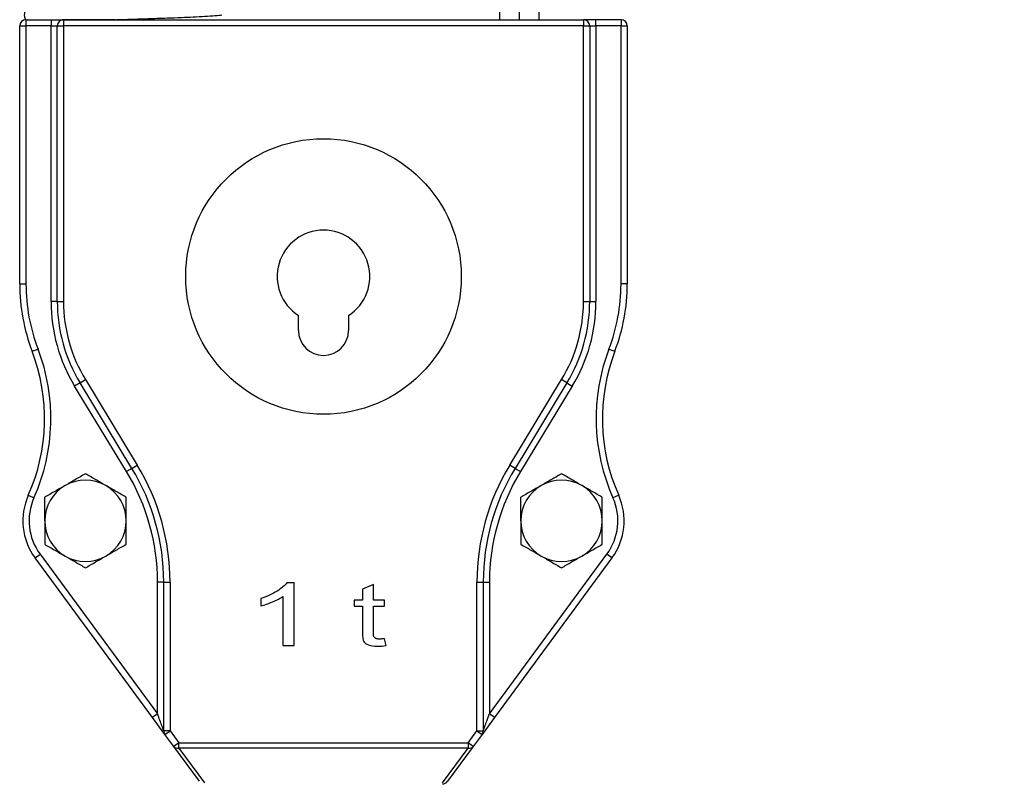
# Model space of a CAD drawing. Header units: millimetres. Extents: x 1088 to 3786, y 72 to 1979.
# Tile 8 of 62: x 2040 to 2197, y 1228 to 1350. Entities that reach past the tile are written whole.
import ezdxf

# ---------------------------------------------------------------- set-up
doc = ezdxf.new("R2010")
doc.units = ezdxf.units.MM
doc.dimstyles.get("Standard").update_dxf_attribs({"dimtxt": 20, "dimasz": 5, "dimexe": 5, "dimexo": 5, "dimgap": 5, "dimtad": 0, "dimtih": 1, "dimtoh": 1, "dimdsep": 46, "dimtxsty": 'Standard', "dimcen": 0.09, "dimadec": 0, "dimazin": 0, "dimtfac": 1, "dimtofl": 0, "dimtmove": 0, "dimatfit": 3, "dimfxl": 0, "dimtolj": 1, "dimtzin": 0, "dimarcsym": 0})

# ---------------------------------------------------------------- blocks, each defined once
blk = doc.blocks.new('*D35')
at = {"color": 0, "lineweight": -2}
for p, q in [((2177.18, 1559.68), (2328.11, 1559.68)), ((2323.11, 1554.68), (2323.11, 1363.87)), ((2323.11, 1143.06), (2323.11, 1333.87)), ((2093.14, 1138.06), (2328.11, 1138.06))]:
    blk.add_line(p, q, dxfattribs=at)
at = {"color": 0, "lineweight": 18}
for points in [[(2322.28, 1554.68), (2323.94, 1554.68), (2323.11, 1559.68)], [(2322.28, 1143.06), (2323.94, 1143.06), (2323.11, 1138.06)]]:
    blk.add_solid(points, dxfattribs=at)
at = {"layer": 'Defpoints', "color": 0, "lineweight": 18}
for p in [(2172.18, 1559.68), (2088.14, 1138.06), (2323.11, 1138.06)]:
    blk.add_point(p, dxfattribs=at)
at = {"color": 0, "lineweight": 18, "insert": (2323.11, 1348.87), "char_height": 20, "attachment_point": 5}
blk.add_mtext('\\A1;440', dxfattribs=at)

msp = doc.modelspace()

# ---------------------------------------------------------------- linework, layer by layer
for p, q in [((2116.244, 1356.651), (2116.244, 1350.059)), ((2119.394, 1356.651), (2119.394, 1350.059)), ((2122.544, 1356.651), (2122.544, 1350.059)), ((2039.644, 1307.869), (2039.644, 1349.059)), ((2039.644, 1349.059), (2040.644, 1349.059)), ((2040.644, 1350.059), (2042.697, 1350.059)), ((2040.644, 1350.059), (2040.644, 1349.059)), ((2044.644, 1349.059), (2040.644, 1349.059)), ((2040.644, 1349.059), (2040.644, 1307.869)), ((2044.644, 1350.059), (2044.644, 1349.059)), ((2044.644, 1305.055), (2044.644, 1349.059)), ((2044.644, 1349.059), (2045.644, 1349.059)), ((2045.644, 1349.059), (2046.644, 1349.059)), ((2045.644, 1305.055), (2045.644, 1349.059)), ((2046.644, 1350.059), (2129.644, 1350.059)), ((2046.644, 1350.059), (2046.644, 1349.059)), ((2129.644, 1349.059), (2046.644, 1349.059)), ((2046.644, 1349.059), (2046.644, 1305.055)), ((2131.644, 1350.059), (2129.644, 1350.059)), ((2129.644, 1350.059), (2129.644, 1349.059)), ((2129.644, 1305.055), (2129.644, 1349.059)), ((2129.644, 1349.059), (2130.644, 1349.059)), ((2130.644, 1349.059), (2131.644, 1349.059)), ((2130.644, 1349.059), (2130.644, 1305.055)), ((2135.644, 1350.059), (2131.644, 1350.059)), ((2131.644, 1349.059), (2131.644, 1350.059)), ((2135.644, 1349.059), (2131.644, 1349.059)), ((2131.644, 1349.059), (2131.644, 1305.055)), ((2135.644, 1350.059), (2135.644, 1349.059)), ((2135.644, 1349.059), (2136.644, 1349.059)), ((2135.644, 1307.869), (2135.644, 1349.059)), ((2136.644, 1349.059), (2136.644, 1307.869)), ((2039.644, 1307.869), (2040.644, 1307.869)), ((2136.644, 1307.869), (2135.644, 1307.869)), ((2045.644, 1305.055), (2044.644, 1305.055)), ((2045.644, 1305.055), (2046.644, 1305.055)), ((2129.644, 1305.055), (2130.644, 1305.055)), ((2130.644, 1305.055), (2131.644, 1305.055)), ((2084.144, 1300.459), (2084.144, 1302.834)), ((2092.144, 1302.834), (2092.144, 1300.459)), ((2041.634, 1297.124), (2042.568, 1297.482)), ((2133.72, 1297.482), (2134.653, 1297.124)), ((2049.274, 1292.08), (2050.129, 1292.599)), ((2050.129, 1292.599), (2058.416, 1278.95)), ((2117.871, 1278.95), (2126.158, 1292.599)), ((2127.013, 1292.08), (2126.158, 1292.599)), ((2049.274, 1292.08), (2048.419, 1291.561)), ((2056.706, 1277.912), (2048.419, 1291.561)), ((2057.561, 1278.431), (2049.274, 1292.08)), ((2127.013, 1292.08), (2118.726, 1278.431)), ((2127.868, 1291.561), (2119.581, 1277.912)), ((2127.013, 1292.08), (2127.868, 1291.561)), ((2057.561, 1278.431), (2056.706, 1277.912)), ((2057.561, 1278.431), (2058.416, 1278.95)), ((2118.726, 1278.431), (2117.871, 1278.95)), ((2118.726, 1278.431), (2119.581, 1277.912)), ((2041.014, 1274.139), (2041.927, 1273.731)), ((2135.273, 1274.139), (2134.36, 1273.731)), ((2042.09, 1264.131), (2042.896, 1264.724)), ((2060.838, 1238.663), (2042.09, 1264.131)), ((2042.896, 1264.724), (2061.644, 1239.256)), ((2114.644, 1239.256), (2133.392, 1264.724)), ((2134.197, 1264.131), (2115.449, 1238.663)), ((2134.197, 1264.131), (2133.392, 1264.724)), ((2062.644, 1260.266), (2061.644, 1260.266)), ((2061.644, 1239.256), (2061.644, 1260.266)), ((2062.644, 1236.539), (2062.644, 1260.266)), ((2062.644, 1260.266), (2063.644, 1260.266)), ((2063.644, 1260.266), (2063.644, 1236.539)), ((2083.442, 1260.167), (2082.301, 1260.167)), ((2083.442, 1250.126), (2083.442, 1260.167)), ((2096.113, 1259.901), (2094.358, 1259.164)), ((2094.358, 1259.164), (2094.358, 1257.371)), ((2096.113, 1257.371), (2096.113, 1259.901)), ((2112.644, 1236.539), (2112.644, 1260.266)), ((2112.644, 1260.266), (2113.644, 1260.266)), ((2113.644, 1260.266), (2114.644, 1260.266)), ((2113.644, 1260.266), (2113.644, 1236.539)), ((2114.644, 1260.266), (2114.644, 1239.256)), ((2078.144, 1257.657), (2078.144, 1256.47)), ((2081.676, 1257.949), (2081.676, 1250.126)), ((2093.063, 1257.371), (2093.063, 1256.414)), ((2094.358, 1257.371), (2093.063, 1257.371)), ((2093.063, 1256.414), (2094.358, 1256.414)), ((2097.89, 1257.371), (2096.113, 1257.371)), ((2096.113, 1256.414), (2097.89, 1256.414)), ((2097.89, 1256.414), (2097.89, 1257.371)), ((2098.144, 1250.138), (2097.89, 1251.223)), ((2081.676, 1250.126), (2083.442, 1250.126)), ((2061.644, 1239.256), (2060.838, 1238.663)), ((2062.838, 1235.946), (2060.838, 1238.663)), ((2115.449, 1238.663), (2113.449, 1235.946)), ((2115.449, 1238.663), (2114.644, 1239.256)), ((2063.644, 1236.539), (2062.644, 1236.539)), ((2062.838, 1235.946), (2063.644, 1236.539)), ((2064.246, 1234.033), (2062.838, 1235.946)), ((2063.644, 1236.539), (2065.052, 1234.626)), ((2111.235, 1234.626), (2112.644, 1236.539)), ((2113.449, 1235.946), (2112.041, 1234.033)), ((2112.644, 1236.539), (2113.644, 1236.539)), ((2112.644, 1236.539), (2113.449, 1235.946)), ((2065.052, 1234.626), (2064.246, 1234.033)), ((2068.344, 1228.467), (2064.246, 1234.033)), ((2065.052, 1234.626), (2111.235, 1234.626)), ((2065.052, 1233.768), (2065.052, 1234.626)), ((2112.041, 1234.033), (2107.943, 1228.467)), ((2111.235, 1234.626), (2111.235, 1233.768)), ((2112.041, 1234.033), (2111.235, 1234.626)), ((2065.052, 1233.768), (2069.149, 1228.202)), ((2111.235, 1233.768), (2065.052, 1233.768)), ((2107.138, 1228.202), (2111.235, 1233.768))]:
    msp.add_line(p, q)
msp.add_circle((2088.144, 1309.059), 22)
for centre, radius, start, end in [((2040.644, 1349.059), 1, 90, 180), ((2046.644, 1349.059), 1, 90, 180), ((2129.644, 1349.059), 1, 0, 90), ((2135.644, 1349.059), 1, 0, 90), ((2088.144, 1309.059), 7.4, 302.72044, 237.27956), ((2069.644, 1307.869), 30, 180, 200.98757), ((2069.644, 1307.869), 29, 180, 200.98757), ((2106.644, 1307.869), 29, 339.01243, 0), ((2106.644, 1307.869), 30, 339.01243, 0), ((2070.644, 1305.055), 26, 180, 211.26373), ((2070.644, 1305.055), 25, 180, 211.26373), ((2070.644, 1305.055), 24, 180, 211.26373), ((2105.644, 1305.055), 24, 328.73627, 0), ((2105.644, 1305.055), 25, 328.73627, 0), ((2105.644, 1305.055), 26, 328.73627, 0), ((2088.144, 1300.459), 4, 180, 0), ((2013.624, 1286.379), 30, 335.92149, 20.98757), ((2013.624, 1286.379), 31, 335.92149, 20.98757), ((2162.663, 1286.379), 31, 159.01243, 204.07851), ((2162.663, 1286.379), 30, 159.01243, 204.07851), ((2027.644, 1260.266), 35, 0, 31.26373), ((2027.644, 1260.266), 36, 0, 31.26373), ((2148.644, 1260.266), 36, 148.73627, 180), ((2148.644, 1260.266), 35, 148.73627, 180), ((2050.144, 1270.059), 6.5, 60, 120), ((2027.644, 1260.266), 34, 0, 31.26373), ((2148.644, 1260.266), 34, 148.73627, 180), ((2126.144, 1270.059), 6.5, 60, 120), ((2050.144, 1270.059), 6.5, 120, 180), ((2050.144, 1270.059), 6.5, 0, 60), ((2126.144, 1270.059), 6.5, 120, 180), ((2126.144, 1270.059), 6.5, 0, 60), ((2050.144, 1270.059), 10, 155.92149, 216.35771), ((2050.144, 1270.059), 9, 155.92149, 216.35771), ((2126.144, 1270.059), 9, 323.64229, 24.07851), ((2126.144, 1270.059), 10, 323.64229, 24.07851), ((2050.144, 1270.059), 6.5, 180, 240), ((2050.144, 1270.059), 6.5, 300, 0), ((2126.144, 1270.059), 6.5, 180, 240), ((2126.144, 1270.059), 6.5, 300, 0), ((2050.144, 1270.059), 6.5, 240, 300), ((2126.144, 1270.059), 6.5, 240, 300), ((2063.644, 1236.539), 1, 180, 216.35771), ((2112.644, 1236.539), 1, 323.64229, 0), ((2107.138, 1229.059), 1, 270, 323.64229)]:
    msp.add_arc(centre, radius, start, end)
for centre, major_axis, start_param, end_param in [((2065.052, 1234.626), (0.805, 0.593), 3.1415927, 4.1791295), ((2111.235, 1234.626), (0.805, -0.593), 5.2456484, 6.2831853)]:
    msp.add_ellipse(centre, major_axis=major_axis, ratio=0.8019072, start_param=start_param, end_param=end_param)
for points, knots in [([(2071.366, 1353.783), (2071.212, 1353.755), (2070.752, 1353.699), (2069.607, 1353.617), (2068.162, 1353.539), (2066.063, 1353.445), (2063.259, 1353.338), (2059.969, 1353.226), (2057.051, 1353.13), (2054.373, 1353.043), (2051.747, 1352.954), (2049.175, 1352.862), (2046.809, 1352.767), (2044.83, 1352.672), (2043.322, 1352.579), (2042.265, 1352.48), (2041.697, 1352.396), (2041.126, 1352.218), (2040.693, 1351.812), (2040.478, 1351.439), (2040.364, 1351.033), (2040.381, 1350.559), (2040.499, 1350.203), (2040.605, 1350.062), (2040.627, 1350.036)], [0, 0, 0, 0, 0.0608987, 0.118201, 0.1719247, 0.2220122, 0.310922, 0.3849965, 0.4442609, 0.4998876, 0.5580813, 0.6188564, 0.6822287, 0.7456345, 0.804495, 0.8588289, 0.9071463, 0.9424547, 0.9565658, 0.9648911, 0.9747063, 0.9858205, 0.997323, 1, 1, 1, 1]), ([(2054.944, 1350.059), (2055.078, 1350.064), (2056.04, 1350.096), (2057.806, 1350.153), (2059.878, 1350.222), (2061.668, 1350.282), (2063.472, 1350.346), (2065.445, 1350.42), (2067.471, 1350.506), (2069.349, 1350.601), (2071, 1350.712), (2071.69, 1350.793), (2071.927, 1350.836)], [0, 0, 0, 0, 0.0177864, 0.1271314, 0.2275536, 0.2893862, 0.368298, 0.4784871, 0.5818606, 0.7031209, 0.842452, 1, 1, 1, 1]), ([(2040.6, 1350.059), (2040.599, 1350.059), (2040.6, 1350.059), (2040.606, 1350.059), (2040.613, 1350.059), (2040.627, 1350.059), (2040.633, 1350.059), (2040.645, 1350.059), (2040.681, 1350.059), (2040.735, 1350.059), (2040.845, 1350.059), (2040.979, 1350.059), (2041.159, 1350.059), (2041.363, 1350.059), (2041.476, 1350.059), (2041.665, 1350.059), (2041.731, 1350.059), (2041.834, 1350.059), (2041.869, 1350.059), (2041.941, 1350.059), (2041.978, 1350.059), (2042.164, 1350.059), (2042.324, 1350.059), (2042.663, 1350.059), (2042.844, 1350.059), (2043.224, 1350.059), (2043.425, 1350.059), (2043.847, 1350.059), (2044.068, 1350.059), (2044.416, 1350.059), (2044.534, 1350.059), (2044.716, 1350.059), (2044.777, 1350.059), (2044.901, 1350.059), (2044.964, 1350.059), (2045.278, 1350.059), (2045.797, 1350.059), (2046.62, 1350.059), (2047.2, 1350.059), (2047.795, 1350.059), (2048.1, 1350.059), (2048.57, 1350.059), (2048.728, 1350.059), (2048.969, 1350.059), (2049.05, 1350.059), (2049.213, 1350.059), (2049.294, 1350.059), (2049.702, 1350.059), (2050.033, 1350.059), (2050.704, 1350.059), (2051.043, 1350.059), (2051.56, 1350.059), (2051.733, 1350.059), (2052.082, 1350.059), (2052.258, 1350.059), (2052.523, 1350.059), (2052.612, 1350.059), (2052.79, 1350.059), (2052.88, 1350.059), (2053.149, 1350.059), (2053.329, 1350.059), (2053.6, 1350.059), (2053.691, 1350.059), (2053.872, 1350.059), (2053.963, 1350.059), (2054.144, 1350.059), (2054.235, 1350.059), (2054.371, 1350.059), (2054.416, 1350.059), (2054.507, 1350.059), (2054.552, 1350.059), (2054.642, 1350.059), (2054.687, 1350.059), (2054.754, 1350.059), (2054.776, 1350.059), (2054.82, 1350.059), (2054.842, 1350.059), (2054.873, 1350.059), (2054.884, 1350.059), (2054.903, 1350.059), (2054.913, 1350.059), (2054.925, 1350.059), (2054.929, 1350.059), (2054.933, 1350.059), (2054.935, 1350.059), (2054.937, 1350.059), (2054.938, 1350.059), (2054.94, 1350.059), (2054.941, 1350.059), (2054.941, 1350.059), (2054.941, 1350.059), (2054.941, 1350.059), (2054.939, 1350.059), (2054.936, 1350.059), (2054.933, 1350.059), (2054.927, 1350.059), (2054.924, 1350.059), (2054.913, 1350.059), (2054.905, 1350.059), (2054.888, 1350.059), (2054.879, 1350.059), (2054.861, 1350.059), (2054.851, 1350.059), (2054.823, 1350.059), (2054.803, 1350.059), (2054.764, 1350.059), (2054.744, 1350.059), (2054.683, 1350.059), (2054.642, 1350.059), (2054.559, 1350.059), (2054.517, 1350.059), (2054.434, 1350.059), (2054.392, 1350.059), (2054.265, 1350.059), (2054.181, 1350.059), (2054.012, 1350.059), (2053.927, 1350.059), (2053.673, 1350.059), (2053.504, 1350.059), (2053.168, 1350.059), (2053, 1350.059), (2052.666, 1350.059), (2052.501, 1350.059), (2052.007, 1350.059), (2051.682, 1350.059), (2051.042, 1350.059), (2050.727, 1350.059), (2050.262, 1350.059), (2050.108, 1350.059), (2049.88, 1350.059), (2049.804, 1350.059), (2049.654, 1350.059), (2049.281, 1350.059), (2048.92, 1350.059), (2048.079, 1350.059), (2047.552, 1350.059), (2046.935, 1350.059), (2046.814, 1350.059), (2046.636, 1350.059), (2046.577, 1350.059), (2046.489, 1350.059), (2046.459, 1350.059), (2046.429, 1350.059)], [0, 0, 0, 0, 0.0122213, 0.0122213, 0.0282154, 0.0282154, 0.0362125, 0.0362125, 0.0442096, 0.0761979, 0.0761979, 0.1081862, 0.1401745, 0.1401745, 0.1721629, 0.1721629, 0.188157, 0.188157, 0.1961541, 0.1961541, 0.2041512, 0.2041512, 0.2361395, 0.2361395, 0.2681278, 0.2681278, 0.3001162, 0.3001162, 0.3321045, 0.3321045, 0.3480986, 0.3480986, 0.3560957, 0.3560957, 0.3640928, 0.3640928, 0.3960811, 0.4280694, 0.4600578, 0.4600578, 0.4920461, 0.4920461, 0.5080402, 0.5080402, 0.5160373, 0.5160373, 0.5240344, 0.5240344, 0.5560227, 0.5560227, 0.588011, 0.588011, 0.6040052, 0.6040052, 0.6199994, 0.6199994, 0.6279964, 0.6279964, 0.6359935, 0.6359935, 0.6519877, 0.6519877, 0.6599848, 0.6599848, 0.6679819, 0.6679819, 0.6759789, 0.6759789, 0.6799775, 0.6799775, 0.683976, 0.683976, 0.6879746, 0.6879746, 0.6899738, 0.6899738, 0.6919731, 0.6919731, 0.6929727, 0.6929727, 0.6939724, 0.6939724, 0.6944722, 0.6944722, 0.6947221, 0.6947221, 0.694972, 0.694972, 0.6952219, 0.6952219, 0.6954718, 0.6954718, 0.6959716, 0.6959716, 0.6964715, 0.6964715, 0.6969713, 0.6969713, 0.6979709, 0.6979709, 0.6989705, 0.6989705, 0.6999702, 0.6999702, 0.7019694, 0.7019694, 0.7039687, 0.7039687, 0.7079673, 0.7079673, 0.7119658, 0.7119658, 0.7159643, 0.7159643, 0.7239614, 0.7239614, 0.7319585, 0.7319585, 0.7479527, 0.7479527, 0.7639468, 0.7639468, 0.779941, 0.779941, 0.8119293, 0.8119293, 0.8439176, 0.8439176, 0.8599118, 0.8599118, 0.8679089, 0.8679089, 0.8759059, 0.9078943, 0.9078943, 0.9718709, 0.9718709, 0.9878651, 0.9878651, 0.9958621, 0.9958621, 1, 1, 1, 1]), ([(2050.144, 1277.565), (2049.612, 1277.258), (2049.076, 1276.949), (2048.265, 1276.48), (2047.993, 1276.323), (2047.446, 1276.007), (2047.17, 1275.848), (2046.894, 1275.689)], [0, 0, 0, 0, 0.5, 0.5, 0.75, 0.75, 1, 1, 1, 1]), ([(2053.394, 1275.689), (2053.325, 1275.728), (2053.256, 1275.768), (2053.117, 1275.848), (2053.048, 1275.888), (2052.841, 1276.008), (2052.704, 1276.087), (2052.293, 1276.324), (2052.02, 1276.481), (2051.209, 1276.95), (2050.674, 1277.259), (2050.144, 1277.565)], [0, 0, 0, 0, 0.0625, 0.0625, 0.125, 0.125, 0.25, 0.25, 0.5, 0.5, 1, 1, 1, 1]), ([(2126.144, 1277.565), (2125.612, 1277.258), (2125.076, 1276.949), (2124.265, 1276.48), (2123.993, 1276.323), (2123.446, 1276.007), (2123.17, 1275.848), (2122.894, 1275.689)], [0, 0, 0, 0, 0.5, 0.5, 0.75, 0.75, 1, 1, 1, 1]), ([(2129.394, 1275.689), (2129.325, 1275.728), (2129.256, 1275.768), (2129.117, 1275.848), (2129.048, 1275.888), (2128.841, 1276.008), (2128.704, 1276.087), (2128.293, 1276.324), (2128.02, 1276.481), (2127.209, 1276.95), (2126.674, 1277.259), (2126.144, 1277.565)], [0, 0, 0, 0, 0.0625, 0.0625, 0.125, 0.125, 0.25, 0.25, 0.5, 0.5, 1, 1, 1, 1]), ([(2046.894, 1275.689), (2046.825, 1275.649), (2046.756, 1275.609), (2046.617, 1275.529), (2046.548, 1275.489), (2046.341, 1275.37), (2046.204, 1275.29), (2045.793, 1275.053), (2045.52, 1274.896), (2044.709, 1274.427), (2044.174, 1274.118), (2043.644, 1273.812)], [0, 0, 0, 0, 0.0625, 0.0625, 0.125, 0.125, 0.25, 0.25, 0.5, 0.5, 1, 1, 1, 1]), ([(2056.644, 1273.812), (2056.112, 1274.119), (2055.576, 1274.428), (2054.765, 1274.897), (2054.493, 1275.054), (2053.946, 1275.37), (2053.67, 1275.529), (2053.394, 1275.689)], [0, 0, 0, 0, 0.5, 0.5, 0.75, 0.75, 1, 1, 1, 1]), ([(2122.894, 1275.689), (2122.825, 1275.649), (2122.756, 1275.609), (2122.617, 1275.529), (2122.548, 1275.489), (2122.341, 1275.37), (2122.204, 1275.29), (2121.793, 1275.053), (2121.52, 1274.896), (2120.709, 1274.427), (2120.174, 1274.118), (2119.644, 1273.812)], [0, 0, 0, 0, 0.0625, 0.0625, 0.125, 0.125, 0.25, 0.25, 0.5, 0.5, 1, 1, 1, 1]), ([(2132.644, 1273.812), (2132.112, 1274.119), (2131.576, 1274.428), (2130.765, 1274.897), (2130.493, 1275.054), (2129.946, 1275.37), (2129.67, 1275.529), (2129.394, 1275.689)], [0, 0, 0, 0, 0.5, 0.5, 0.75, 0.75, 1, 1, 1, 1]), ([(2043.644, 1270.059), (2043.644, 1270.377), (2043.644, 1270.695), (2043.644, 1271.054), (2043.644, 1271.094), (2043.644, 1271.174), (2043.644, 1271.293), (2043.644, 1271.571), (2043.644, 1271.807), (2043.644, 1272.277), (2043.644, 1272.588), (2043.644, 1273.203), (2043.644, 1273.509), (2043.644, 1273.812)], [0, 0, 0, 0, 0.25, 0.25, 0.28125, 0.28125, 0.3125, 0.375, 0.5, 0.5, 0.75, 0.75, 1, 1, 1, 1]), ([(2056.644, 1270.059), (2056.644, 1270.377), (2056.644, 1270.695), (2056.644, 1271.054), (2056.644, 1271.094), (2056.644, 1271.174), (2056.644, 1271.293), (2056.644, 1271.571), (2056.644, 1271.807), (2056.644, 1272.277), (2056.644, 1272.588), (2056.644, 1273.203), (2056.644, 1273.509), (2056.644, 1273.812)], [0, 0, 0, 0, 0.25, 0.25, 0.28125, 0.28125, 0.3125, 0.375, 0.5, 0.5, 0.75, 0.75, 1, 1, 1, 1]), ([(2119.644, 1270.059), (2119.644, 1270.377), (2119.644, 1270.695), (2119.644, 1271.054), (2119.644, 1271.094), (2119.644, 1271.174), (2119.644, 1271.293), (2119.644, 1271.571), (2119.644, 1271.807), (2119.644, 1272.277), (2119.644, 1272.588), (2119.644, 1273.203), (2119.644, 1273.509), (2119.644, 1273.812)], [0, 0, 0, 0, 0.25, 0.25, 0.28125, 0.28125, 0.3125, 0.375, 0.5, 0.5, 0.75, 0.75, 1, 1, 1, 1]), ([(2132.644, 1270.059), (2132.644, 1270.377), (2132.644, 1270.695), (2132.644, 1271.054), (2132.644, 1271.094), (2132.644, 1271.174), (2132.644, 1271.293), (2132.644, 1271.571), (2132.644, 1271.807), (2132.644, 1272.277), (2132.644, 1272.588), (2132.644, 1273.203), (2132.644, 1273.509), (2132.644, 1273.812)], [0, 0, 0, 0, 0.25, 0.25, 0.28125, 0.28125, 0.3125, 0.375, 0.5, 0.5, 0.75, 0.75, 1, 1, 1, 1]), ([(2043.644, 1270.059), (2043.644, 1269.742), (2043.644, 1269.426), (2043.644, 1268.796), (2043.644, 1268.482), (2043.644, 1268.012), (2043.644, 1267.777), (2043.644, 1267.543), (2043.644, 1267.387), (2043.644, 1267.309), (2043.644, 1266.92), (2043.644, 1266.612), (2043.644, 1266.307)], [0, 0, 0, 0, 0.25, 0.25, 0.5, 0.5, 0.625, 0.6875, 0.6875, 0.75, 0.75, 1, 1, 1, 1]), ([(2056.644, 1266.307), (2056.644, 1266.612), (2056.644, 1266.92), (2056.644, 1267.309), (2056.644, 1267.387), (2056.644, 1267.543), (2056.644, 1267.777), (2056.644, 1268.012), (2056.644, 1268.482), (2056.644, 1268.796), (2056.644, 1269.426), (2056.644, 1269.742), (2056.644, 1270.059)], [0, 0, 0, 0, 0.25, 0.25, 0.3125, 0.3125, 0.375, 0.5, 0.5, 0.75, 0.75, 1, 1, 1, 1]), ([(2119.644, 1270.059), (2119.644, 1269.742), (2119.644, 1269.426), (2119.644, 1268.796), (2119.644, 1268.482), (2119.644, 1268.012), (2119.644, 1267.777), (2119.644, 1267.543), (2119.644, 1267.387), (2119.644, 1267.309), (2119.644, 1266.92), (2119.644, 1266.612), (2119.644, 1266.307)], [0, 0, 0, 0, 0.25, 0.25, 0.5, 0.5, 0.625, 0.6875, 0.6875, 0.75, 0.75, 1, 1, 1, 1]), ([(2132.644, 1266.307), (2132.644, 1266.612), (2132.644, 1266.92), (2132.644, 1267.309), (2132.644, 1267.387), (2132.644, 1267.543), (2132.644, 1267.777), (2132.644, 1268.012), (2132.644, 1268.482), (2132.644, 1268.796), (2132.644, 1269.426), (2132.644, 1269.742), (2132.644, 1270.059)], [0, 0, 0, 0, 0.25, 0.25, 0.3125, 0.3125, 0.375, 0.5, 0.5, 0.75, 0.75, 1, 1, 1, 1]), ([(2043.644, 1266.307), (2044.175, 1266), (2044.711, 1265.691), (2045.522, 1265.222), (2045.794, 1265.065), (2046.342, 1264.749), (2046.617, 1264.59), (2046.894, 1264.43)], [0, 0, 0, 0, 0.5, 0.5, 0.75, 0.75, 1, 1, 1, 1]), ([(2053.394, 1264.43), (2053.463, 1264.47), (2053.532, 1264.51), (2053.67, 1264.59), (2053.739, 1264.63), (2053.946, 1264.749), (2054.083, 1264.829), (2054.495, 1265.066), (2054.767, 1265.223), (2055.579, 1265.692), (2056.113, 1266.001), (2056.644, 1266.307)], [0, 0, 0, 0, 0.0625, 0.0625, 0.125, 0.125, 0.25, 0.25, 0.5, 0.5, 1, 1, 1, 1]), ([(2119.644, 1266.307), (2120.175, 1266), (2120.711, 1265.691), (2121.522, 1265.222), (2121.794, 1265.065), (2122.342, 1264.749), (2122.617, 1264.59), (2122.894, 1264.43)], [0, 0, 0, 0, 0.5, 0.5, 0.75, 0.75, 1, 1, 1, 1]), ([(2129.394, 1264.43), (2129.463, 1264.47), (2129.532, 1264.51), (2129.67, 1264.59), (2129.739, 1264.63), (2129.946, 1264.749), (2130.083, 1264.829), (2130.495, 1265.066), (2130.767, 1265.223), (2131.579, 1265.692), (2132.113, 1266.001), (2132.644, 1266.307)], [0, 0, 0, 0, 0.0625, 0.0625, 0.125, 0.125, 0.25, 0.25, 0.5, 0.5, 1, 1, 1, 1]), ([(2046.894, 1264.43), (2046.963, 1264.391), (2047.032, 1264.351), (2047.17, 1264.271), (2047.239, 1264.231), (2047.446, 1264.111), (2047.583, 1264.032), (2047.995, 1263.795), (2048.267, 1263.638), (2049.079, 1263.169), (2049.613, 1262.86), (2050.144, 1262.554)], [0, 0, 0, 0, 0.0625, 0.0625, 0.125, 0.125, 0.25, 0.25, 0.5, 0.5, 1, 1, 1, 1]), ([(2050.144, 1262.554), (2050.675, 1262.861), (2051.211, 1263.17), (2052.022, 1263.639), (2052.294, 1263.796), (2052.842, 1264.112), (2053.117, 1264.27), (2053.394, 1264.43)], [0, 0, 0, 0, 0.5, 0.5, 0.75, 0.75, 1, 1, 1, 1]), ([(2122.894, 1264.43), (2122.963, 1264.391), (2123.032, 1264.351), (2123.17, 1264.271), (2123.239, 1264.231), (2123.446, 1264.111), (2123.583, 1264.032), (2123.995, 1263.795), (2124.267, 1263.638), (2125.079, 1263.169), (2125.613, 1262.86), (2126.144, 1262.554)], [0, 0, 0, 0, 0.0625, 0.0625, 0.125, 0.125, 0.25, 0.25, 0.5, 0.5, 1, 1, 1, 1]), ([(2126.144, 1262.554), (2126.675, 1262.861), (2127.211, 1263.17), (2128.022, 1263.639), (2128.294, 1263.796), (2128.842, 1264.112), (2129.117, 1264.27), (2129.394, 1264.43)], [0, 0, 0, 0, 0.5, 0.5, 0.75, 0.75, 1, 1, 1, 1]), ([(2094.358, 1256.414), (2094.358, 1255.025), (2094.358, 1253.636), (2094.358, 1251.51), (2094.431, 1251.026), (2094.575, 1250.798)], [0, 0, 0, 0, 0.6534296, 0.6534296, 1, 1, 1, 1]), ([(2096.208, 1251.505), (2096.146, 1251.604), (2096.113, 1251.829), (2096.113, 1253.591), (2096.113, 1255.002), (2096.113, 1256.414)], [0, 0, 0, 0, 0.1989351, 0.1989351, 1, 1, 1, 1]), ([(2097.89, 1251.223), (2097.57, 1251.192), (2097.312, 1251.177), (2096.852, 1251.177), (2096.654, 1251.205), (2096.51, 1251.264)], [0, 0, 0, 0, 0.432, 0.432, 1, 1, 1, 1]), ([(2094.575, 1250.798), (2094.718, 1250.568), (2094.965, 1250.382), (2095.671, 1250.1), (2096.168, 1250.031), (2097.202, 1250.031), (2097.647, 1250.067), (2098.144, 1250.138)], [0, 0, 0, 0, 0.3837719, 0.3837719, 0.7675439, 0.7675439, 1, 1, 1, 1]), ([(2062.644, 1236.539), (2062.644, 1236.539), (2062.536, 1236.831), (2062.166, 1237.837), (2061.906, 1238.542), (2061.644, 1239.256)], [0, 0, 0, 0, 0.5, 0.5, 1, 1, 1, 1]), ([(2113.644, 1236.539), (2113.644, 1236.539), (2113.644, 1236.539), (2113.644, 1236.539), (2113.644, 1236.54), (2113.644, 1236.541), (2113.645, 1236.542), (2113.645, 1236.543), (2113.646, 1236.545), (2113.647, 1236.547), (2113.647, 1236.549), (2113.648, 1236.552), (2113.649, 1236.554), (2113.65, 1236.557), (2113.652, 1236.56), (2113.653, 1236.564), (2113.654, 1236.568), (2113.656, 1236.572), (2113.657, 1236.576), (2113.659, 1236.581), (2113.661, 1236.585), (2113.663, 1236.59), (2113.664, 1236.596), (2113.667, 1236.601), (2113.669, 1236.607), (2113.671, 1236.613), (2113.673, 1236.619), (2113.676, 1236.626), (2113.678, 1236.633), (2113.681, 1236.64), (2113.684, 1236.647), (2113.686, 1236.655), (2113.689, 1236.663), (2113.692, 1236.671), (2113.695, 1236.679), (2113.699, 1236.688), (2113.702, 1236.697), (2113.705, 1236.706), (2113.709, 1236.716), (2113.712, 1236.725), (2113.716, 1236.735), (2113.731, 1236.777), (2113.762, 1236.86), (2113.812, 1236.995), (2113.871, 1237.156), (2113.936, 1237.332), (2114.006, 1237.524), (2114.083, 1237.732), (2114.169, 1237.965), (2114.234, 1238.144), (2114.277, 1238.26), (2114.294, 1238.305), (2114.312, 1238.354), (2114.33, 1238.406), (2114.35, 1238.46), (2114.372, 1238.518), (2114.394, 1238.578), (2114.417, 1238.642), (2114.442, 1238.708), (2114.467, 1238.778), (2114.494, 1238.85), (2114.522, 1238.926), (2114.551, 1239.004), (2114.581, 1239.085), (2114.612, 1239.169), (2114.633, 1239.227), (2114.644, 1239.256)], [0, 0, 0, 0, 0.002989, 0.0059821, 0.0089814, 0.0119891, 0.0150072, 0.0180378, 0.0210829, 0.0241445, 0.0272246, 0.0303252, 0.0334481, 0.0365953, 0.0397684, 0.0429694, 0.0462, 0.0494617, 0.0527563, 0.0560854, 0.0594504, 0.0628529, 0.0662943, 0.069776, 0.0732994, 0.0768657, 0.0804762, 0.0841321, 0.0878346, 0.0915847, 0.0953836, 0.0992323, 0.1031318, 0.107083, 0.1110869, 0.1151444, 0.1192562, 0.1234232, 0.1276463, 0.131926, 0.1362633, 0.1406587, 0.185456, 0.2366858, 0.2946548, 0.3595744, 0.4224819, 0.4930311, 0.5712734, 0.6572465, 0.67143, 0.6865783, 0.7026915, 0.7197697, 0.737813, 0.7568214, 0.7767951, 0.797734, 0.8196383, 0.8425079, 0.8663429, 0.8911434, 0.9169093, 0.9436407, 0.9713376, 1, 1, 1, 1])]:
    msp.add_open_spline(points, degree=3, knots=knots)
for points in [[(2082.301, 1260.167), (2081.996, 1259.734), (2081.47, 1259.289), (2080.734, 1258.829)], [(2080.734, 1258.829), (2079.994, 1258.371), (2079.13, 1257.979), (2078.144, 1257.657)], [(2080.002, 1257.104), (2080.693, 1257.386), (2081.249, 1257.667), (2081.676, 1257.949)], [(2078.144, 1256.47), (2078.692, 1256.611), (2079.31, 1256.82), (2080.002, 1257.104)], [(2096.51, 1251.264), (2096.37, 1251.323), (2096.271, 1251.402), (2096.208, 1251.505)]]:
    msp.add_open_spline(points, degree=3)

# ---------------------------------------------------------------- dimensions: what is measured, and where the dimension line sits
at = {"lineweight": 18}
dim = msp.add_linear_dim(base=(2323.111, 1138.059), p1=(2172.183, 1559.679), p2=(2088.144, 1138.059), angle=90, text='440', dimstyle='Standard', dxfattribs=at)
dim.commit()
dim.dimension.update_dxf_attribs({"geometry": '*D35', "text_midpoint": (2323.111, 1348.869)})

doc.saveas('drawing.dxf')
